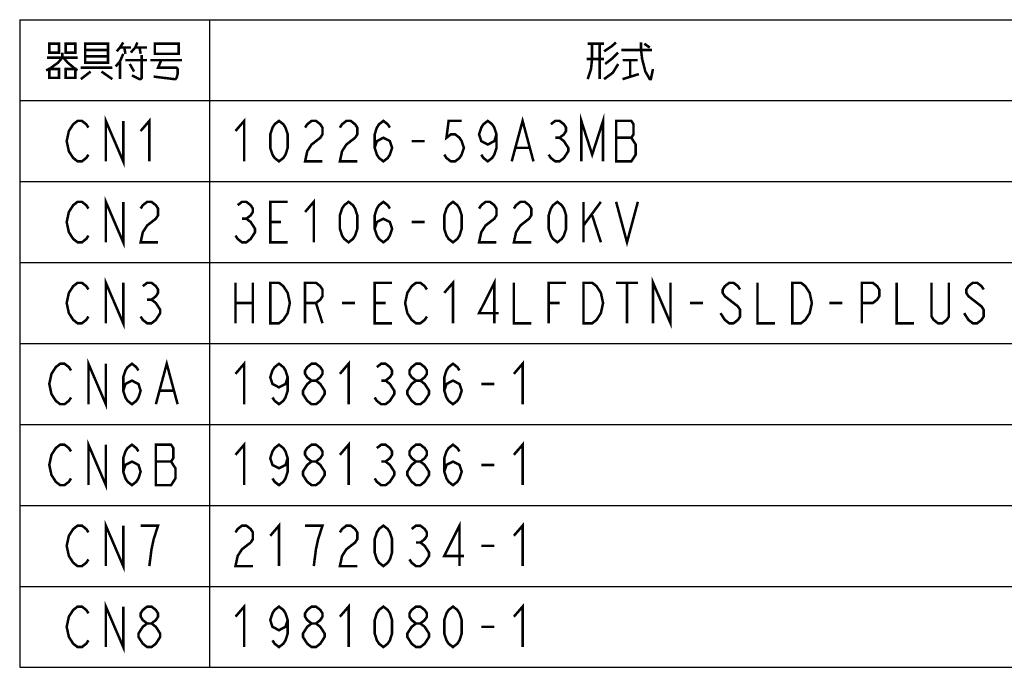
# Model space of a CAD drawing. Extents: x 60 to 816, y 33 to 560.
# Tile 2 of 21: x 225 to 381, y 99 to 202. Entities that reach past the tile are written whole.
import ezdxf

# ---------------------------------------------------------------- set-up
doc = ezdxf.new("R2010")
doc.units = 0
doc.header["$LTSCALE"] = 46.2
doc.layers.get('0').update_dxf_attribs({"linetype": 'CONTINUOUS'})
doc.layers.add('ALL_NOTE', color=7, linetype='CONTINUOUS')

msp = doc.modelspace()

# ---------------------------------------------------------------- linework, layer by layer
at = {"color": 2, "linetype": 'CONTINUOUS'}
for p, q in [((224.988, 201.732), (530.988, 201.732)), ((224.988, 201.732), (224.988, 99.332)), ((254.988, 201.732), (254.988, 99.332)), ((224.988, 188.932), (530.988, 188.932)), ((224.988, 176.132), (530.988, 176.132)), ((224.988, 163.332), (530.988, 163.332)), ((224.988, 150.532), (530.988, 150.532)), ((224.988, 137.732), (530.988, 137.732)), ((224.988, 124.932), (530.988, 124.932)), ((224.988, 112.132), (530.988, 112.132)), ((224.988, 99.332), (530.988, 99.332))]:
    msp.add_line(p, q, dxfattribs=at)
at = {"layer": 'ALL_NOTE', "color": 2, "linetype": 'CONTINUOUS', "const_width": 0.4}
for points in [[(229.668, 197.932), (229.668, 196.532), (231.216, 196.532), (231.216, 197.932), (229.668, 197.932)], [(232.248, 197.932), (232.248, 196.532), (233.796, 196.532), (233.796, 197.932), (232.248, 197.932)], [(235.344, 197.932), (235.344, 195.132), (235.344, 194.932), (238.956, 194.932), (238.956, 197.932), (235.344, 197.932)], [(241.364, 198.132), (240.848, 197.332), (240.332, 196.732)], [(242.568, 196.532), (243.256, 197.332), (243.6, 198.132)], [(246.352, 197.732), (246.352, 196.332), (250.136, 196.332), (250.136, 197.932), (246.352, 197.932), (246.352, 197.732)], [(314.828, 197.932), (317.408, 197.932)], [(315.516, 197.932), (315.516, 195.532), (315.344, 193.932), (314.828, 192.332)], [(316.72, 197.932), (316.72, 192.332)], [(317.408, 196.732), (318.612, 197.532), (319.3, 198.132)], [(323.256, 198.132), (323.256, 196.932), (323.428, 195.532), (323.944, 193.532), (324.632, 192.332), (324.804, 192.332)], [(323.772, 197.932), (324.632, 197.332)], [(231.732, 196.532), (231.732, 195.732), (231.044, 194.932), (229.668, 193.932), (229.152, 193.732)], [(235.344, 196.932), (238.956, 196.932)], [(241.364, 196.332), (240.848, 195.132), (240.16, 194.332)], [(240.848, 197.332), (242.568, 197.332)], [(241.536, 197.332), (241.708, 196.332)], [(244.288, 196.132), (244.288, 192.532), (244.116, 192.332), (243.944, 192.332), (242.74, 192.932)], [(243.256, 197.332), (245.148, 197.332)], [(243.944, 197.332), (244.116, 196.332)], [(319.644, 196.532), (318.612, 195.532), (317.58, 194.732)], [(320.16, 196.932), (324.804, 196.932), (324.976, 196.932)], [(229.324, 195.732), (234.14, 195.732)], [(231.904, 195.732), (232.592, 194.932), (233.796, 193.932), (234.14, 193.732)], [(238.956, 195.932), (235.344, 195.932)], [(240.848, 195.132), (240.848, 192.332)], [(241.708, 195.332), (245.148, 195.332)], [(242.396, 194.732), (243.084, 193.532)], [(245.664, 195.332), (250.652, 195.332)], [(247.384, 195.332), (246.868, 194.132), (249.792, 194.132), (249.964, 193.932), (249.964, 193.132), (249.792, 192.532), (249.62, 192.332), (249.448, 192.332), (246.18, 192.732)], [(317.408, 195.532), (314.656, 195.532)], [(319.644, 194.732), (318.784, 193.332), (317.408, 192.332)], [(320.332, 195.332), (322.74, 195.332)], [(321.536, 195.332), (321.536, 192.732)], [(229.668, 193.932), (229.668, 192.532), (231.216, 192.532), (231.216, 193.932), (229.668, 193.932)], [(232.248, 193.932), (232.248, 192.532), (233.796, 192.532), (233.796, 193.932), (232.248, 193.932)], [(234.656, 194.132), (239.644, 194.132)], [(236.204, 193.532), (234.656, 192.332)], [(237.924, 193.532), (239.644, 192.332)], [(320.332, 192.332), (322.912, 193.132)], [(324.632, 192.332), (324.804, 192.332), (325.148, 193.932)], [(313.812, 179.332), (313.812, 185.732), (315.532, 180.399), (317.252, 185.732), (317.252, 179.332)], [(235.86, 180.399), (235.516, 179.865), (234.828, 179.332), (234.14, 179.332), (233.452, 179.865), (233.108, 180.399), (232.764, 180.932), (232.42, 182.532), (232.764, 184.132), (233.108, 184.665), (233.452, 185.199), (234.14, 185.732), (234.828, 185.732), (235.516, 185.199), (235.86, 184.665)], [(238.612, 179.332), (238.612, 185.732), (241.364, 179.332), (241.364, 185.732)], [(244.116, 184.132), (245.492, 185.732), (245.492, 179.332)], [(259.116, 184.132), (260.492, 185.732), (260.492, 179.332)], [(265.996, 179.332), (265.308, 179.865), (264.964, 180.399), (264.62, 181.465), (264.62, 183.599), (264.964, 184.665), (265.308, 185.199), (265.996, 185.732), (266.684, 185.199), (267.028, 184.665), (267.372, 183.599), (267.372, 181.465), (267.028, 180.399), (266.684, 179.865), (265.996, 179.332)], [(270.124, 184.665), (270.468, 185.199), (271.156, 185.732), (271.844, 185.732), (272.532, 185.199), (272.876, 184.665), (272.876, 183.599), (272.532, 183.065), (271.844, 182.532), (271.156, 181.999), (270.468, 180.932), (270.124, 179.332), (272.876, 179.332)], [(275.628, 184.665), (275.972, 185.199), (276.66, 185.732), (277.348, 185.732), (278.036, 185.199), (278.38, 184.665), (278.38, 183.599), (278.036, 183.065), (277.348, 182.532), (276.66, 181.999), (275.972, 180.932), (275.628, 179.332), (278.38, 179.332)], [(281.132, 181.465), (281.476, 182.532), (282.508, 183.065), (283.54, 182.532), (283.884, 181.465), (283.54, 180.399), (283.196, 179.865), (282.508, 179.332), (281.82, 179.865), (281.476, 180.399), (281.132, 181.465), (281.132, 183.599), (281.476, 184.665), (281.82, 185.199), (282.508, 185.732), (283.196, 185.199), (283.54, 184.665)], [(294.892, 185.732), (292.828, 185.732), (292.484, 183.065), (293.172, 183.599), (293.86, 183.599), (294.548, 183.065), (294.892, 182.532), (295.236, 181.465), (294.892, 180.399), (294.548, 179.865), (293.86, 179.332), (293.172, 179.332), (292.484, 179.865), (292.14, 180.399)], [(300.396, 183.599), (300.052, 182.532), (299.02, 181.999), (297.988, 182.532), (297.644, 183.599), (297.988, 184.665), (298.332, 185.199), (299.02, 185.732), (299.708, 185.199), (300.052, 184.665), (300.396, 183.599), (300.396, 181.465), (300.052, 180.399), (299.708, 179.865), (299.02, 179.332), (298.332, 179.865), (297.988, 180.399)], [(302.804, 179.332), (304.524, 185.732), (306.244, 179.332)], [(308.996, 185.199), (309.684, 185.732), (310.372, 185.732), (311.06, 185.199), (311.404, 184.665), (311.404, 184.132), (311.06, 183.599), (310.372, 183.065), (311.06, 182.532), (311.404, 181.999), (311.748, 181.465), (311.748, 180.932), (311.404, 180.399), (311.06, 179.865), (310.372, 179.332), (309.684, 179.332), (308.996, 179.865), (308.652, 180.399)], [(319.316, 185.732), (319.316, 179.332), (321.724, 179.332), (322.068, 179.865), (322.412, 180.399), (322.412, 181.999), (322.068, 182.532), (321.724, 183.065), (322.068, 183.599), (322.068, 185.199), (321.724, 185.732), (319.316, 185.732)], [(286.98, 182.532), (289.044, 182.532)], [(309.684, 183.065), (310.372, 183.065)], [(319.316, 183.065), (321.724, 183.065)], [(303.492, 181.465), (305.556, 181.465)], [(235.86, 167.599), (235.516, 167.065), (234.828, 166.532), (234.14, 166.532), (233.452, 167.065), (233.108, 167.599), (232.764, 168.132), (232.42, 169.732), (232.764, 171.332), (233.108, 171.865), (233.452, 172.399), (234.14, 172.932), (234.828, 172.932), (235.516, 172.399), (235.86, 171.865)], [(238.612, 166.532), (238.612, 172.932), (241.364, 166.532), (241.364, 172.932)], [(244.116, 171.865), (244.46, 172.399), (245.148, 172.932), (245.836, 172.932), (246.524, 172.399), (246.868, 171.865), (246.868, 170.799), (246.524, 170.265), (245.836, 169.732), (245.148, 169.199), (244.46, 168.132), (244.116, 166.532), (246.868, 166.532)], [(259.46, 172.399), (260.148, 172.932), (260.836, 172.932), (261.524, 172.399), (261.868, 171.865), (261.868, 171.332), (261.524, 170.799), (260.836, 170.265), (261.524, 169.732), (261.868, 169.199), (262.212, 168.665), (262.212, 168.132), (261.868, 167.599), (261.524, 167.065), (260.836, 166.532), (260.148, 166.532), (259.46, 167.065), (259.116, 167.599)], [(267.372, 166.532), (264.62, 166.532), (264.62, 172.932), (267.372, 172.932)], [(270.124, 171.332), (271.5, 172.932), (271.5, 166.532)], [(277.004, 166.532), (276.316, 167.065), (275.972, 167.599), (275.628, 168.665), (275.628, 170.799), (275.972, 171.865), (276.316, 172.399), (277.004, 172.932), (277.692, 172.399), (278.036, 171.865), (278.38, 170.799), (278.38, 168.665), (278.036, 167.599), (277.692, 167.065), (277.004, 166.532)], [(281.132, 168.665), (281.476, 169.732), (282.508, 170.265), (283.54, 169.732), (283.884, 168.665), (283.54, 167.599), (283.196, 167.065), (282.508, 166.532), (281.82, 167.065), (281.476, 167.599), (281.132, 168.665), (281.132, 170.799), (281.476, 171.865), (281.82, 172.399), (282.508, 172.932), (283.196, 172.399), (283.54, 171.865)], [(293.516, 166.532), (292.828, 167.065), (292.484, 167.599), (292.14, 168.665), (292.14, 170.799), (292.484, 171.865), (292.828, 172.399), (293.516, 172.932), (294.204, 172.399), (294.548, 171.865), (294.892, 170.799), (294.892, 168.665), (294.548, 167.599), (294.204, 167.065), (293.516, 166.532)], [(297.644, 171.865), (297.988, 172.399), (298.676, 172.932), (299.364, 172.932), (300.052, 172.399), (300.396, 171.865), (300.396, 170.799), (300.052, 170.265), (299.364, 169.732), (298.676, 169.199), (297.988, 168.132), (297.644, 166.532), (300.396, 166.532)], [(303.148, 171.865), (303.492, 172.399), (304.18, 172.932), (304.868, 172.932), (305.556, 172.399), (305.9, 171.865), (305.9, 170.799), (305.556, 170.265), (304.868, 169.732), (304.18, 169.199), (303.492, 168.132), (303.148, 166.532), (305.9, 166.532)], [(310.028, 166.532), (309.34, 167.065), (308.996, 167.599), (308.652, 168.665), (308.652, 170.799), (308.996, 171.865), (309.34, 172.399), (310.028, 172.932), (310.716, 172.399), (311.06, 171.865), (311.404, 170.799), (311.404, 168.665), (311.06, 167.599), (310.716, 167.065), (310.028, 166.532)], [(314.156, 172.932), (314.156, 166.532)], [(314.156, 169.199), (316.908, 172.932)], [(319.316, 172.932), (321.036, 166.532), (322.756, 172.932)], [(260.148, 170.265), (260.836, 170.265)], [(264.62, 169.732), (266.34, 169.732)], [(286.98, 169.732), (289.044, 169.732)], [(315.532, 170.799), (316.908, 166.532)], [(238.612, 153.732), (238.612, 160.132), (241.364, 153.732), (241.364, 160.132)], [(292.14, 158.532), (293.516, 160.132), (293.516, 153.732)], [(300.052, 153.732), (300.052, 160.132), (297.644, 155.332), (300.74, 155.332)], [(325.164, 153.732), (325.164, 160.132), (327.916, 153.732), (327.916, 160.132)], [(235.86, 154.799), (235.516, 154.265), (234.828, 153.732), (234.14, 153.732), (233.452, 154.265), (233.108, 154.799), (232.764, 155.332), (232.42, 156.932), (232.764, 158.532), (233.108, 159.065), (233.452, 159.599), (234.14, 160.132), (234.828, 160.132), (235.516, 159.599), (235.86, 159.065)], [(244.46, 159.599), (245.148, 160.132), (245.836, 160.132), (246.524, 159.599), (246.868, 159.065), (246.868, 158.532), (246.524, 157.999), (245.836, 157.465), (246.524, 156.932), (246.868, 156.399), (247.212, 155.865), (247.212, 155.332), (246.868, 154.799), (246.524, 154.265), (245.836, 153.732), (245.148, 153.732), (244.46, 154.265), (244.116, 154.799)], [(259.116, 160.132), (259.116, 153.732)], [(261.868, 160.132), (261.868, 153.732)], [(264.62, 160.132), (265.996, 160.132), (266.684, 159.599), (267.028, 159.065), (267.372, 158.532), (267.716, 156.932), (267.372, 155.332), (267.028, 154.799), (266.684, 154.265), (265.996, 153.732), (264.62, 153.732), (264.62, 160.132)], [(270.124, 153.732), (270.124, 160.132), (271.844, 160.132), (272.532, 159.599), (272.876, 159.065), (272.876, 157.999), (272.532, 157.465), (271.844, 156.932), (270.124, 156.932)], [(283.884, 153.732), (281.132, 153.732), (281.132, 160.132), (283.884, 160.132)], [(289.388, 154.799), (289.044, 154.265), (288.356, 153.732), (287.668, 153.732), (286.98, 154.265), (286.636, 154.799), (286.292, 155.332), (285.948, 156.932), (286.292, 158.532), (286.636, 159.065), (286.98, 159.599), (287.668, 160.132), (288.356, 160.132), (289.044, 159.599), (289.388, 159.065)], [(303.148, 160.132), (303.148, 153.732), (305.9, 153.732)], [(308.652, 153.732), (308.652, 160.132), (311.404, 160.132)], [(314.156, 160.132), (315.532, 160.132), (316.22, 159.599), (316.564, 159.065), (316.908, 158.532), (317.252, 156.932), (316.908, 155.332), (316.564, 154.799), (316.22, 154.265), (315.532, 153.732), (314.156, 153.732), (314.156, 160.132)], [(319.316, 160.132), (322.756, 160.132)], [(321.036, 160.132), (321.036, 153.732)], [(338.924, 159.065), (338.58, 159.599), (337.892, 160.132), (337.204, 160.132), (336.516, 159.599), (336.172, 159.065), (336.172, 158.532), (336.516, 157.999), (337.204, 157.465), (337.892, 156.932), (338.58, 156.399), (338.924, 155.865), (338.924, 154.799), (338.58, 154.265), (337.892, 153.732), (337.204, 153.732), (336.516, 154.265), (336.172, 154.799), (335.828, 155.332)], [(341.676, 160.132), (341.676, 153.732), (344.428, 153.732)], [(347.18, 160.132), (348.556, 160.132), (349.244, 159.599), (349.588, 159.065), (349.932, 158.532), (350.276, 156.932), (349.932, 155.332), (349.588, 154.799), (349.244, 154.265), (348.556, 153.732), (347.18, 153.732), (347.18, 160.132)], [(358.188, 153.732), (358.188, 160.132), (359.908, 160.132), (360.596, 159.599), (360.94, 159.065), (360.94, 157.999), (360.596, 157.465), (359.908, 156.932), (358.188, 156.932)], [(363.692, 160.132), (363.692, 153.732), (366.444, 153.732)], [(371.948, 160.132), (371.948, 154.799), (371.604, 154.265), (370.916, 153.732), (370.228, 153.732), (369.54, 154.265), (369.196, 154.799), (369.196, 160.132)], [(377.452, 159.065), (377.108, 159.599), (376.42, 160.132), (375.732, 160.132), (375.044, 159.599), (374.7, 159.065), (374.7, 158.532), (375.044, 157.999), (375.732, 157.465), (376.42, 156.932), (377.108, 156.399), (377.452, 155.865), (377.452, 154.799), (377.108, 154.265), (376.42, 153.732), (375.732, 153.732), (375.044, 154.265), (374.7, 154.799), (374.356, 155.332)], [(245.148, 157.465), (245.836, 157.465)], [(259.116, 156.932), (261.868, 156.932)], [(271.844, 156.932), (272.876, 153.732)], [(275.972, 156.932), (278.036, 156.932)], [(281.132, 156.932), (282.852, 156.932)], [(308.652, 156.932), (310.372, 156.932)], [(331.012, 156.932), (333.076, 156.932)], [(353.028, 156.932), (355.092, 156.932)], [(235.86, 140.932), (235.86, 147.332), (238.612, 140.932), (238.612, 147.332)], [(246.524, 140.932), (248.244, 147.332), (249.964, 140.932)], [(233.108, 141.999), (232.764, 141.465), (232.076, 140.932), (231.388, 140.932), (230.7, 141.465), (230.356, 141.999), (230.012, 142.532), (229.668, 144.132), (230.012, 145.732), (230.356, 146.265), (230.7, 146.799), (231.388, 147.332), (232.076, 147.332), (232.764, 146.799), (233.108, 146.265)], [(241.364, 143.065), (241.708, 144.132), (242.74, 144.665), (243.772, 144.132), (244.116, 143.065), (243.772, 141.999), (243.428, 141.465), (242.74, 140.932), (242.052, 141.465), (241.708, 141.999), (241.364, 143.065), (241.364, 145.199), (241.708, 146.265), (242.052, 146.799), (242.74, 147.332), (243.428, 146.799), (243.772, 146.265)], [(259.116, 145.732), (260.492, 147.332), (260.492, 140.932)], [(267.372, 145.199), (267.028, 144.132), (265.996, 143.599), (264.964, 144.132), (264.62, 145.199), (264.964, 146.265), (265.308, 146.799), (265.996, 147.332), (266.684, 146.799), (267.028, 146.265), (267.372, 145.199), (267.372, 143.065), (267.028, 141.999), (266.684, 141.465), (265.996, 140.932), (265.308, 141.465), (264.964, 141.999)], [(271.156, 144.665), (270.468, 145.199), (270.124, 145.732), (270.124, 146.265), (270.468, 146.799), (271.156, 147.332), (271.844, 147.332), (272.532, 146.799), (272.876, 146.265), (272.876, 145.732), (272.532, 145.199), (271.844, 144.665)], [(275.628, 145.732), (277.004, 147.332), (277.004, 140.932)], [(281.476, 146.799), (282.164, 147.332), (282.852, 147.332), (283.54, 146.799), (283.884, 146.265), (283.884, 145.732), (283.54, 145.199), (282.852, 144.665), (283.54, 144.132), (283.884, 143.599), (284.228, 143.065), (284.228, 142.532), (283.884, 141.999), (283.54, 141.465), (282.852, 140.932), (282.164, 140.932), (281.476, 141.465), (281.132, 141.999)], [(287.668, 144.665), (286.98, 145.199), (286.636, 145.732), (286.636, 146.265), (286.98, 146.799), (287.668, 147.332), (288.356, 147.332), (289.044, 146.799), (289.388, 146.265), (289.388, 145.732), (289.044, 145.199), (288.356, 144.665)], [(292.14, 143.065), (292.484, 144.132), (293.516, 144.665), (294.548, 144.132), (294.892, 143.065), (294.548, 141.999), (294.204, 141.465), (293.516, 140.932), (292.828, 141.465), (292.484, 141.999), (292.14, 143.065), (292.14, 145.199), (292.484, 146.265), (292.828, 146.799), (293.516, 147.332), (294.204, 146.799), (294.548, 146.265)], [(303.148, 145.732), (304.524, 147.332), (304.524, 140.932)], [(271.156, 140.932), (270.468, 141.465), (270.124, 141.999), (269.78, 142.532), (269.78, 143.065), (270.124, 143.599), (270.468, 144.132), (271.156, 144.665), (271.844, 144.665), (272.532, 144.132), (272.876, 143.599), (273.22, 143.065), (273.22, 142.532), (272.876, 141.999), (272.532, 141.465), (271.844, 140.932), (271.156, 140.932)], [(282.164, 144.665), (282.852, 144.665)], [(287.668, 140.932), (286.98, 141.465), (286.636, 141.999), (286.292, 142.532), (286.292, 143.065), (286.636, 143.599), (286.98, 144.132), (287.668, 144.665), (288.356, 144.665), (289.044, 144.132), (289.388, 143.599), (289.732, 143.065), (289.732, 142.532), (289.388, 141.999), (289.044, 141.465), (288.356, 140.932), (287.668, 140.932)], [(297.988, 144.132), (300.052, 144.132)], [(247.212, 143.065), (249.276, 143.065)], [(235.86, 128.132), (235.86, 134.532), (238.612, 128.132), (238.612, 134.532)], [(233.108, 129.199), (232.764, 128.665), (232.076, 128.132), (231.388, 128.132), (230.7, 128.665), (230.356, 129.199), (230.012, 129.732), (229.668, 131.332), (230.012, 132.932), (230.356, 133.465), (230.7, 133.999), (231.388, 134.532), (232.076, 134.532), (232.764, 133.999), (233.108, 133.465)], [(241.364, 130.265), (241.708, 131.332), (242.74, 131.865), (243.772, 131.332), (244.116, 130.265), (243.772, 129.199), (243.428, 128.665), (242.74, 128.132), (242.052, 128.665), (241.708, 129.199), (241.364, 130.265), (241.364, 132.399), (241.708, 133.465), (242.052, 133.999), (242.74, 134.532), (243.428, 133.999), (243.772, 133.465)], [(246.524, 134.532), (246.524, 128.132), (248.932, 128.132), (249.276, 128.665), (249.62, 129.199), (249.62, 130.799), (249.276, 131.332), (248.932, 131.865), (249.276, 132.399), (249.276, 133.999), (248.932, 134.532), (246.524, 134.532)], [(259.116, 132.932), (260.492, 134.532), (260.492, 128.132)], [(267.372, 132.399), (267.028, 131.332), (265.996, 130.799), (264.964, 131.332), (264.62, 132.399), (264.964, 133.465), (265.308, 133.999), (265.996, 134.532), (266.684, 133.999), (267.028, 133.465), (267.372, 132.399), (267.372, 130.265), (267.028, 129.199), (266.684, 128.665), (265.996, 128.132), (265.308, 128.665), (264.964, 129.199)], [(271.156, 131.865), (270.468, 132.399), (270.124, 132.932), (270.124, 133.465), (270.468, 133.999), (271.156, 134.532), (271.844, 134.532), (272.532, 133.999), (272.876, 133.465), (272.876, 132.932), (272.532, 132.399), (271.844, 131.865)], [(275.628, 132.932), (277.004, 134.532), (277.004, 128.132)], [(281.476, 133.999), (282.164, 134.532), (282.852, 134.532), (283.54, 133.999), (283.884, 133.465), (283.884, 132.932), (283.54, 132.399), (282.852, 131.865), (283.54, 131.332), (283.884, 130.799), (284.228, 130.265), (284.228, 129.732), (283.884, 129.199), (283.54, 128.665), (282.852, 128.132), (282.164, 128.132), (281.476, 128.665), (281.132, 129.199)], [(287.668, 131.865), (286.98, 132.399), (286.636, 132.932), (286.636, 133.465), (286.98, 133.999), (287.668, 134.532), (288.356, 134.532), (289.044, 133.999), (289.388, 133.465), (289.388, 132.932), (289.044, 132.399), (288.356, 131.865)], [(292.14, 130.265), (292.484, 131.332), (293.516, 131.865), (294.548, 131.332), (294.892, 130.265), (294.548, 129.199), (294.204, 128.665), (293.516, 128.132), (292.828, 128.665), (292.484, 129.199), (292.14, 130.265), (292.14, 132.399), (292.484, 133.465), (292.828, 133.999), (293.516, 134.532), (294.204, 133.999), (294.548, 133.465)], [(303.148, 132.932), (304.524, 134.532), (304.524, 128.132)], [(246.524, 131.865), (248.932, 131.865)], [(271.156, 128.132), (270.468, 128.665), (270.124, 129.199), (269.78, 129.732), (269.78, 130.265), (270.124, 130.799), (270.468, 131.332), (271.156, 131.865), (271.844, 131.865), (272.532, 131.332), (272.876, 130.799), (273.22, 130.265), (273.22, 129.732), (272.876, 129.199), (272.532, 128.665), (271.844, 128.132), (271.156, 128.132)], [(282.164, 131.865), (282.852, 131.865)], [(287.668, 128.132), (286.98, 128.665), (286.636, 129.199), (286.292, 129.732), (286.292, 130.265), (286.636, 130.799), (286.98, 131.332), (287.668, 131.865), (288.356, 131.865), (289.044, 131.332), (289.388, 130.799), (289.732, 130.265), (289.732, 129.732), (289.388, 129.199), (289.044, 128.665), (288.356, 128.132), (287.668, 128.132)], [(297.988, 131.332), (300.052, 131.332)], [(235.86, 116.399), (235.516, 115.865), (234.828, 115.332), (234.14, 115.332), (233.452, 115.865), (233.108, 116.399), (232.764, 116.932), (232.42, 118.532), (232.764, 120.132), (233.108, 120.665), (233.452, 121.199), (234.14, 121.732), (234.828, 121.732), (235.516, 121.199), (235.86, 120.665)], [(238.612, 115.332), (238.612, 121.732), (241.364, 115.332), (241.364, 121.732)], [(245.492, 115.332), (245.836, 117.999), (246.18, 119.599), (246.524, 120.665), (246.868, 121.732), (244.116, 121.732)], [(259.116, 120.665), (259.46, 121.199), (260.148, 121.732), (260.836, 121.732), (261.524, 121.199), (261.868, 120.665), (261.868, 119.599), (261.524, 119.065), (260.836, 118.532), (260.148, 117.999), (259.46, 116.932), (259.116, 115.332), (261.868, 115.332)], [(264.62, 120.132), (265.996, 121.732), (265.996, 115.332)], [(271.5, 115.332), (271.844, 117.999), (272.188, 119.599), (272.532, 120.665), (272.876, 121.732), (270.124, 121.732)], [(275.628, 120.665), (275.972, 121.199), (276.66, 121.732), (277.348, 121.732), (278.036, 121.199), (278.38, 120.665), (278.38, 119.599), (278.036, 119.065), (277.348, 118.532), (276.66, 117.999), (275.972, 116.932), (275.628, 115.332), (278.38, 115.332)], [(282.508, 115.332), (281.82, 115.865), (281.476, 116.399), (281.132, 117.465), (281.132, 119.599), (281.476, 120.665), (281.82, 121.199), (282.508, 121.732), (283.196, 121.199), (283.54, 120.665), (283.884, 119.599), (283.884, 117.465), (283.54, 116.399), (283.196, 115.865), (282.508, 115.332)], [(286.98, 121.199), (287.668, 121.732), (288.356, 121.732), (289.044, 121.199), (289.388, 120.665), (289.388, 120.132), (289.044, 119.599), (288.356, 119.065), (289.044, 118.532), (289.388, 117.999), (289.732, 117.465), (289.732, 116.932), (289.388, 116.399), (289.044, 115.865), (288.356, 115.332), (287.668, 115.332), (286.98, 115.865), (286.636, 116.399)], [(294.548, 115.332), (294.548, 121.732), (292.14, 116.932), (295.236, 116.932)], [(303.148, 120.132), (304.524, 121.732), (304.524, 115.332)], [(287.668, 119.065), (288.356, 119.065)], [(297.988, 118.532), (300.052, 118.532)], [(235.86, 103.599), (235.516, 103.065), (234.828, 102.532), (234.14, 102.532), (233.452, 103.065), (233.108, 103.599), (232.764, 104.132), (232.42, 105.732), (232.764, 107.332), (233.108, 107.865), (233.452, 108.399), (234.14, 108.932), (234.828, 108.932), (235.516, 108.399), (235.86, 107.865)], [(238.612, 102.532), (238.612, 108.932), (241.364, 102.532), (241.364, 108.932)], [(245.148, 106.265), (244.46, 106.799), (244.116, 107.332), (244.116, 107.865), (244.46, 108.399), (245.148, 108.932), (245.836, 108.932), (246.524, 108.399), (246.868, 107.865), (246.868, 107.332), (246.524, 106.799), (245.836, 106.265)], [(259.116, 107.332), (260.492, 108.932), (260.492, 102.532)], [(267.372, 106.799), (267.028, 105.732), (265.996, 105.199), (264.964, 105.732), (264.62, 106.799), (264.964, 107.865), (265.308, 108.399), (265.996, 108.932), (266.684, 108.399), (267.028, 107.865), (267.372, 106.799), (267.372, 104.665), (267.028, 103.599), (266.684, 103.065), (265.996, 102.532), (265.308, 103.065), (264.964, 103.599)], [(271.156, 106.265), (270.468, 106.799), (270.124, 107.332), (270.124, 107.865), (270.468, 108.399), (271.156, 108.932), (271.844, 108.932), (272.532, 108.399), (272.876, 107.865), (272.876, 107.332), (272.532, 106.799), (271.844, 106.265)], [(275.628, 107.332), (277.004, 108.932), (277.004, 102.532)], [(282.508, 102.532), (281.82, 103.065), (281.476, 103.599), (281.132, 104.665), (281.132, 106.799), (281.476, 107.865), (281.82, 108.399), (282.508, 108.932), (283.196, 108.399), (283.54, 107.865), (283.884, 106.799), (283.884, 104.665), (283.54, 103.599), (283.196, 103.065), (282.508, 102.532)], [(287.668, 106.265), (286.98, 106.799), (286.636, 107.332), (286.636, 107.865), (286.98, 108.399), (287.668, 108.932), (288.356, 108.932), (289.044, 108.399), (289.388, 107.865), (289.388, 107.332), (289.044, 106.799), (288.356, 106.265)], [(293.516, 102.532), (292.828, 103.065), (292.484, 103.599), (292.14, 104.665), (292.14, 106.799), (292.484, 107.865), (292.828, 108.399), (293.516, 108.932), (294.204, 108.399), (294.548, 107.865), (294.892, 106.799), (294.892, 104.665), (294.548, 103.599), (294.204, 103.065), (293.516, 102.532)], [(303.148, 107.332), (304.524, 108.932), (304.524, 102.532)], [(245.148, 102.532), (244.46, 103.065), (244.116, 103.599), (243.772, 104.132), (243.772, 104.665), (244.116, 105.199), (244.46, 105.732), (245.148, 106.265), (245.836, 106.265), (246.524, 105.732), (246.868, 105.199), (247.212, 104.665), (247.212, 104.132), (246.868, 103.599), (246.524, 103.065), (245.836, 102.532), (245.148, 102.532)], [(271.156, 102.532), (270.468, 103.065), (270.124, 103.599), (269.78, 104.132), (269.78, 104.665), (270.124, 105.199), (270.468, 105.732), (271.156, 106.265), (271.844, 106.265), (272.532, 105.732), (272.876, 105.199), (273.22, 104.665), (273.22, 104.132), (272.876, 103.599), (272.532, 103.065), (271.844, 102.532), (271.156, 102.532)], [(287.668, 102.532), (286.98, 103.065), (286.636, 103.599), (286.292, 104.132), (286.292, 104.665), (286.636, 105.199), (286.98, 105.732), (287.668, 106.265), (288.356, 106.265), (289.044, 105.732), (289.388, 105.199), (289.732, 104.665), (289.732, 104.132), (289.388, 103.599), (289.044, 103.065), (288.356, 102.532), (287.668, 102.532)], [(297.988, 105.732), (300.052, 105.732)]]:
    msp.add_lwpolyline(points, dxfattribs=at)

doc.saveas('drawing.dxf')
